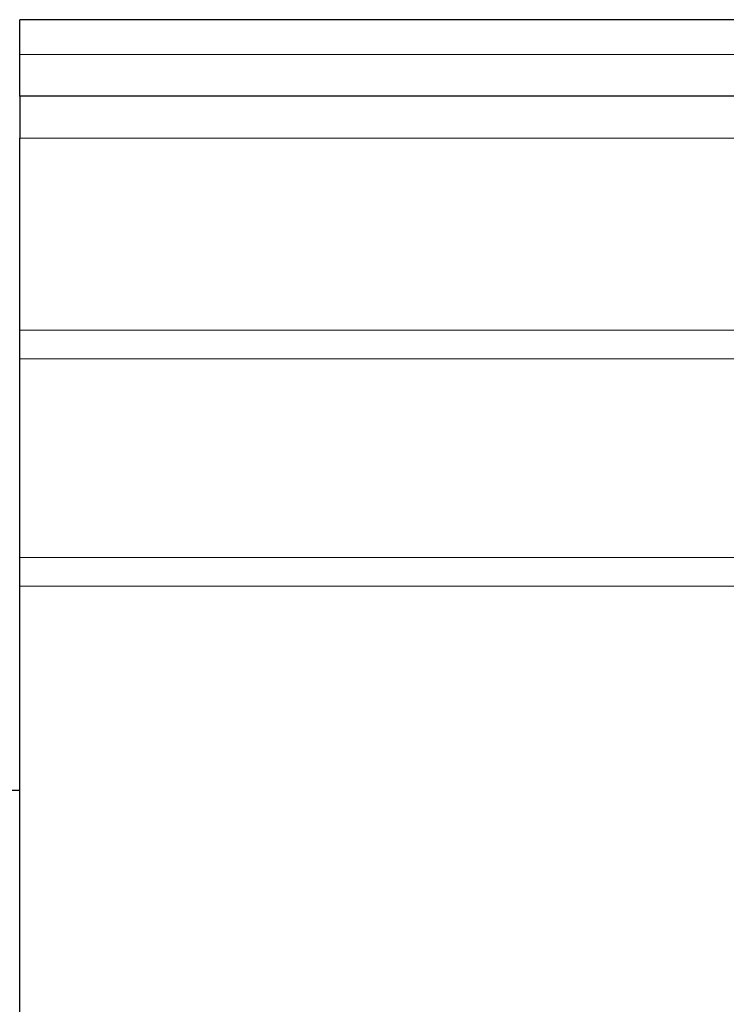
# Model space of a CAD drawing. Header units: inches. Extents: x 0 to 29700, y -16 to 21000.
# Tile 163 of 235: x 8900 to 9408, y 15361 to 16069. Entities that reach past the tile are written whole.
import ezdxf

# ---------------------------------------------------------------- set-up
doc = ezdxf.new("R2010")
doc.units = ezdxf.units.IN
doc.layers.add('1', color=7, linetype='Continuous', true_color=0xffffff)

msp = doc.modelspace()

# ---------------------------------------------------------------- linework, layer by layer
at = {"layer": '1', "color": 2, "linetype": 'Continuous', "lineweight": 25}
for p, q in [((8900.267, 16043.607), (8900.267, 16068.607)), ((11600.267, 16068.607), (8900.267, 16068.607)), ((8900.267, 16013.607), (8900.267, 16043.607)), ((8900.267, 16013.607), (8900.267, 15983.607)), ((11600.267, 16013.607), (8900.267, 16013.607)), ((8900.267, 15845.471), (8900.267, 15983.607)), ((8900.267, 15824.952), (8900.267, 15845.471)), ((8900.267, 15682.262), (8900.267, 15824.952)), ((8900.267, 15661.744), (8900.267, 15682.262)), ((8900.267, 15212.006), (8900.267, 15661.744)), ((8545.77, 15515.064), (8900.267, 15515.064))]:
    msp.add_line(p, q, dxfattribs=at)
at = {"layer": '1', "color": 110, "linetype": 'Continuous', "lineweight": 13}
for p, q in [((11600.267, 16043.607), (8900.267, 16043.607)), ((11600.267, 15983.607), (8900.267, 15983.607)), ((11600.267, 15845.471), (8900.267, 15845.471)), ((11600.267, 15824.952), (8900.267, 15824.952)), ((11600.267, 15682.262), (8900.267, 15682.262)), ((11600.267, 15661.744), (8900.267, 15661.744))]:
    msp.add_line(p, q, dxfattribs=at)

doc.saveas('drawing.dxf')
